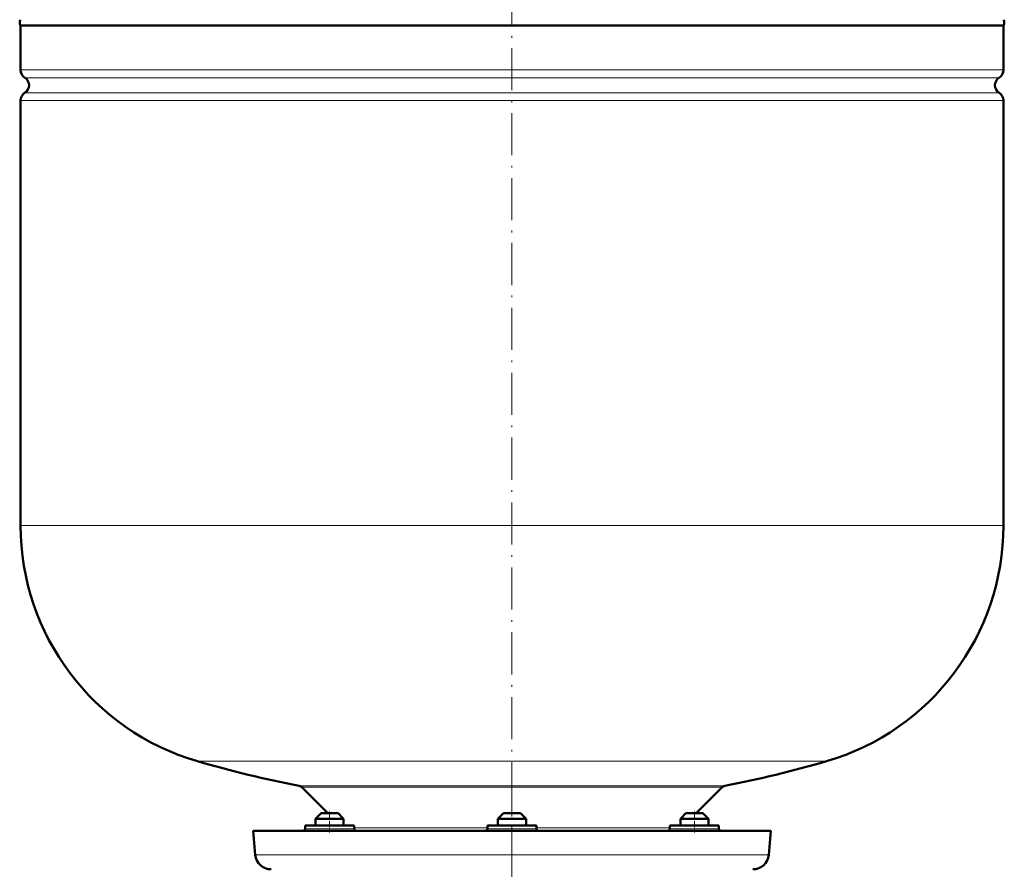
# Model space of a CAD drawing. Extents: x -1595 to 1972, y -1684 to 713.
# Tile 51 of 60: x 885 to 1165, y -110 to 132. Entities that reach past the tile are written whole.
import ezdxf

# ---------------------------------------------------------------- set-up
doc = ezdxf.new("R2010")
doc.units = 0
doc.linetypes.add('DASHDOT', pattern=[18.5, 12, -3, 0.5, -3])

msp = doc.modelspace()

# ---------------------------------------------------------------- linework, layer by layer
at = {"color": 7, "linetype": 'DASHDOT', "lineweight": 18}
for p, q in [((1025.19, 382.66), (1025.19, -121.63)), ((1025.19, -82.78), (1025.19, -128.57))]:
    msp.add_line(p, q, dxfattribs=at)
at = {"color": 7, "lineweight": 50}
for p, q in [((1165.19, 130.1), (885.19, 130.1)), ((885.19, 130.1), (885.19, 117.48)), ((1165.19, 117.48), (1165.19, 130.1)), ((885.19, 108.72), (885.19, -12.4)), ((1165.19, -12.4), (1165.19, 108.72)), ((965.3, -87.01), (972.69, -94.4)), ((1077.69, -94.4), (1085.09, -87.01)), ((970.83, -94.4), (969.23, -96)), ((970.83, -94.4), (969.23, -96)), ((975.31, -94.4), (970.83, -94.4)), ((975.63, -94.4), (975.31, -94.4)), ((975.63, -94.4), (977.23, -96)), ((1022.79, -94.4), (1021.19, -96)), ((1023.12, -94.4), (1022.79, -94.4)), ((1027.59, -94.4), (1023.12, -94.4)), ((1027.59, -94.4), (1029.19, -96)), ((1074.76, -94.4), (1073.16, -96)), ((1077.16, -94.4), (1074.76, -94.4)), ((1079.56, -94.4), (1077.16, -94.4)), ((1079.56, -94.4), (1081.16, -96)), ((1079.56, -94.4), (1081.16, -96)), ((967.17, -97.9), (966.23, -97.9)), ((966.23, -97.9), (966.23, -98.9)), ((980.23, -97.9), (967.17, -97.9)), ((976.7, -96), (969.23, -96)), ((969.23, -97.9), (969.23, -96)), ((977.23, -96), (976.7, -96)), ((977.23, -97.9), (977.23, -96)), ((980.23, -97.9), (980.23, -98.9)), ((1025.19, -97.9), (1018.19, -97.9)), ((1018.19, -97.9), (1018.19, -98.9)), ((1021.73, -96), (1021.19, -96)), ((1021.19, -97.9), (1021.19, -96)), ((1029.19, -96), (1021.73, -96)), ((1032.19, -97.9), (1025.19, -97.9)), ((1029.19, -97.9), (1029.19, -96)), ((1032.19, -97.9), (1032.19, -98.9)), ((1083.22, -97.9), (1070.16, -97.9)), ((1070.16, -97.9), (1070.16, -98.9)), ((1077.16, -96), (1073.16, -96)), ((1073.16, -97.9), (1073.16, -96)), ((1081.16, -96), (1077.16, -96)), ((1081.16, -97.9), (1081.16, -96)), ((1081.16, -97.9), (1081.16, -96)), ((1084.16, -97.9), (1083.22, -97.9)), ((1084.16, -97.9), (1084.16, -98.9)), ((1084.16, -98.9), (1084.16, -97.9)), ((951.44, -99.4), (1025.19, -99.4)), ((951.44, -99.4), (952.04, -106.29)), ((1025.19, -99.4), (1098.95, -99.4)), ((1098.34, -106.29), (1098.95, -99.4))]:
    msp.add_line(p, q, dxfattribs=at)
at = {"color": 7, "lineweight": 18}
for p, q in [((885.19, 117.48), (1165.19, 117.48)), ((886.44, 115.2), (1163.95, 115.2)), ((886.44, 110.99), (1163.95, 110.99)), ((1165.19, 108.72), (885.19, 108.72)), ((885.19, -12.4), (1165.19, -12.4)), ((935.59, -79.6), (1025.19, -79.6)), ((1025.19, -79.6), (1114.79, -79.6)), ((964.53, -86.6), (1025.19, -86.6)), ((1025.19, -86.6), (1085.86, -86.6)), ((965.3, -87.01), (1085.09, -87.01)), ((967.17, -98.9), (966.23, -98.9)), ((980.23, -98.9), (967.17, -98.9)), ((980.23, -98.61), (1018.19, -98.61)), ((1025.19, -98.9), (1018.19, -98.9)), ((1032.19, -98.9), (1025.19, -98.9)), ((1032.19, -98.61), (1070.16, -98.61)), ((1083.22, -98.9), (1070.16, -98.9)), ((1084.16, -98.9), (1083.22, -98.9)), ((952.04, -106.29), (1025.19, -106.29)), ((1025.19, -106.29), (1098.34, -106.29))]:
    msp.add_line(p, q, dxfattribs=at)
at = {"color": 7, "linetype": 'DASHDOT', "lineweight": 18, "ltscale": 0.150015}
for p, q in [((973.23, -93.9), (973.23, -99.9)), ((1077.16, -93.9), (1077.16, -99.9))]:
    msp.add_line(p, q, dxfattribs=at)
at = {"color": 7, "lineweight": 50}
for centre, radius, start, end in [((886.39, 130.95), 1.47, 144.7356, 215.2644), ((1163.99, 130.95), 1.47, 324.7356, 35.2644), ((887.89, 117.48), 2.7, 180, 237.421), ((885.09, 113.1), 2.5, 302.579, 57.421), ((1165.29, 113.1), 2.5, 122.579, 237.421), ((1162.49, 117.48), 2.7, 302.579, 360), ((887.89, 108.72), 2.7, 122.579, 180), ((1162.49, 108.72), 2.7, 0, 57.421), ((955.19, -12.4), 70, 180, 253.7398), ((1095.19, -12.4), 70, 286.2602, 360), ((1025.19, 227.6), 320, 253.7398, 259.0714), ((1025.19, 227.6), 320, 280.9286, 286.2602), ((964.24, -88.07), 1.5, 45, 79.0714), ((1086.15, -88.07), 1.5, 100.9286, 135), ((965.73, -98.9), 0.5, 270, 360), ((980.73, -98.9), 0.5, 180, 270), ((1017.69, -98.9), 0.5, 270, 360), ((1032.69, -98.9), 0.5, 180, 270), ((1069.66, -98.9), 0.5, 270, 360), ((1084.66, -98.9), 0.5, 180, 270), ((1084.66, -98.9), 0.5, 180, 270), ((956.53, -105.9), 4.5, 185, 270), ((1093.86, -105.9), 4.5, 270, 355)]:
    msp.add_arc(centre, radius, start, end, dxfattribs=at)

doc.saveas('drawing.dxf')
